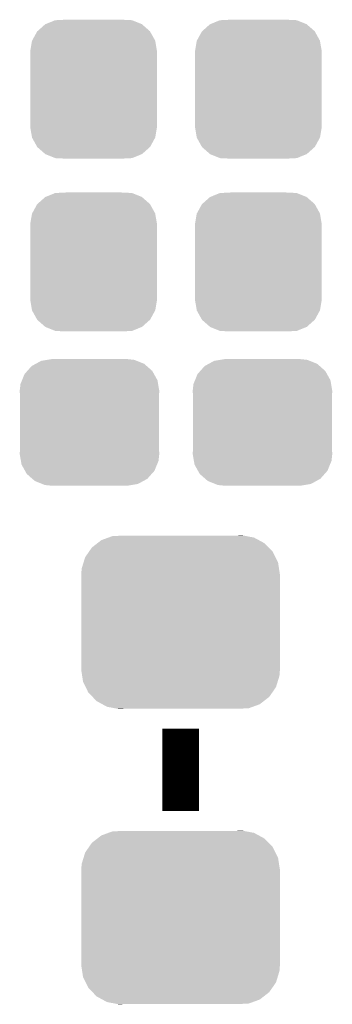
# Model space of a CAD drawing. Extents: x -0.05 to 0.95, y -0.15 to 1.54.
# Tile 32 of 44: x 0.28 to 0.35, y 1.12 to 1.33. Entities that reach past the tile are written whole.
import ezdxf

# ---------------------------------------------------------------- set-up
doc = ezdxf.new("R2010")
doc.units = 0
doc.layers.get('0').update_dxf_attribs({"linetype": 'CONTINUOUS'})
doc.layers.add('HOD_CAP_2_CLICK_V101_GTO', color=14, linetype='CONTINUOUS')
doc.layers.add('HOD_CAP_2_CLICK_V101_GTS', color=12, linetype='CONTINUOUS')

# ---------------------------------------------------------------- blocks, each defined once
blk = doc.blocks.new('CUSTOM_55')
for points in [[(-0.01052, 0.01422), (-0.00841, 0.01508), (0.01054, 0.01422), (0.00839, 0.01508)], [(-0.00841, 0.01508), (-0.00819, 0.01509), (0.00839, 0.01508), (0.00836, 0.01509)], [(-0.00819, 0.01509), (-0.00607, 0.0152), (0.00836, 0.01509), (0.00607, 0.0152)], [(-0.01229, 0.01267), (-0.01059, 0.01419), (0.01231, 0.01267), (0.01057, 0.01419)], [(-0.01059, 0.01419), (-0.01052, 0.01422), (0.01057, 0.01419), (0.01054, 0.01422)], [(-0.01344, 0.01062), (-0.01234, 0.01263), (0.01345, 0.01062), (0.01233, 0.01263)], [(-0.01234, 0.01263), (-0.01229, 0.01267), (0.01233, 0.01263), (0.01231, 0.01267)], [(-0.01385, 0.0083), (-0.01347, 0.01057), (0.01385, 0.0083), (0.01346, 0.01057)], [(-0.01347, 0.01057), (-0.01344, 0.01062), (0.01346, 0.01057), (0.01345, 0.01062)], [(-0.01385, 0.00825), (-0.01385, 0.0083), (0.01385, 0.00825), (0.01385, 0.0083)], [(-0.01385, -0.00825), (-0.01385, 0.00825), (0.01385, -0.00825), (0.01385, 0.00825)], [(-0.01385, -0.0083), (-0.01385, -0.00825), (0.01385, -0.0083), (0.01385, -0.00825)], [(-0.01346, -0.01057), (-0.01385, -0.0083), (0.01347, -0.01057), (0.01385, -0.0083)], [(-0.01345, -0.01062), (-0.01346, -0.01057), (0.01344, -0.01062), (0.01347, -0.01057)], [(-0.01233, -0.01263), (-0.01345, -0.01062), (0.01234, -0.01263), (0.01344, -0.01062)], [(-0.01231, -0.01267), (-0.01233, -0.01263), (0.01229, -0.01267), (0.01234, -0.01263)], [(-0.01057, -0.01419), (-0.01231, -0.01267), (0.01059, -0.01419), (0.01229, -0.01267)], [(-0.01054, -0.01422), (-0.01057, -0.01419), (0.01052, -0.01422), (0.01059, -0.01419)], [(-0.00839, -0.01508), (-0.01054, -0.01422), (0.00841, -0.01508), (0.01052, -0.01422)], [(-0.00836, -0.01509), (-0.00839, -0.01508), (0.00819, -0.01509), (0.00841, -0.01508)], [(-0.00607, -0.0152), (-0.00836, -0.01509), (0.00607, -0.0152), (0.00819, -0.01509)]]:
    blk.add_solid(points)
blk = doc.blocks.new('CUSTOM_57')
for points in [[(-0.01175, 0.01282), (-0.01057, 0.01347), (0.01194, 0.01282), (0.01032, 0.01347)], [(-0.01057, 0.01347), (-0.0092, 0.01369), (0.01032, 0.01347), (0.00976, 0.01369)], [(-0.0092, 0.01369), (-0.00825, 0.01385), (0.00976, 0.01369), (0.00825, 0.01385)], [(-0.01419, 0.01059), (-0.01358, 0.01127), (0.01409, 0.01059), (0.01371, 0.01127)], [(-0.01358, 0.01127), (-0.01263, 0.01234), (0.01371, 0.01127), (0.01249, 0.01234)], [(-0.01263, 0.01234), (-0.01175, 0.01282), (0.01249, 0.01234), (0.01194, 0.01282)], [(-0.01508, 0.00841), (-0.01475, 0.00922), (0.01499, 0.00841), (0.01485, 0.00922)], [(-0.01475, 0.00922), (-0.01419, 0.01059), (0.01485, 0.00922), (0.01409, 0.01059)], [(-0.01525, 0.0069), (-0.01508, 0.00841), (0.01525, 0.0069), (0.01499, 0.00841)], [(-0.0152, 0.00607), (-0.01525, 0.0069), (0.0152, 0.00607), (0.01525, 0.0069)], [(-0.0152, -0.00607), (-0.0152, 0.00607), (0.0152, -0.00607), (0.0152, 0.00607)], [(-0.01525, -0.0069), (-0.0152, -0.00607), (0.01525, -0.0069), (0.0152, -0.00607)], [(-0.01499, -0.00841), (-0.01525, -0.0069), (0.01508, -0.00841), (0.01525, -0.0069)], [(-0.01485, -0.00922), (-0.01499, -0.00841), (0.01475, -0.00922), (0.01508, -0.00841)], [(-0.01409, -0.01059), (-0.01485, -0.00922), (0.01419, -0.01059), (0.01475, -0.00922)], [(-0.01371, -0.01127), (-0.01409, -0.01059), (0.01358, -0.01127), (0.01419, -0.01059)], [(-0.01249, -0.01234), (-0.01371, -0.01127), (0.01263, -0.01234), (0.01358, -0.01127)], [(-0.01194, -0.01282), (-0.01249, -0.01234), (0.01175, -0.01282), (0.01263, -0.01234)], [(-0.01032, -0.01347), (-0.01194, -0.01282), (0.01057, -0.01347), (0.01175, -0.01282)], [(-0.00976, -0.01369), (-0.01032, -0.01347), (0.0092, -0.01369), (0.01057, -0.01347)], [(-0.00825, -0.01385), (-0.00976, -0.01369), (0.00825, -0.01385), (0.0092, -0.01369)]]:
    blk.add_solid(points)
blk = doc.blocks.new('CUSTOM_61')
for points in [[(-0.01937, 0.01634), (-0.01818, 0.01727), (0.01923, 0.01634), (0.01834, 0.01727)], [(-0.01818, 0.01727), (-0.01732, 0.01794), (0.01834, 0.01727), (0.01711, 0.01794)], [(-0.01732, 0.01794), (-0.01577, 0.01851), (0.01711, 0.01794), (0.01605, 0.01851)], [(-0.01577, 0.01851), (-0.01488, 0.01883), (0.01605, 0.01851), (0.01435, 0.01883)], [(-0.01488, 0.01883), (-0.01228, 0.01895), (0.01435, 0.01883), (0.01373, 0.01895)], [(0.01228, 0.01895), (0.0135, 0.01899), (0.01373, 0.01895), (0.0135, 0.01899)], [(-0.02085, 0.0142), (-0.02003, 0.0154), (0.02074, 0.0142), (0.02015, 0.0154)], [(-0.02003, 0.0154), (-0.01937, 0.01634), (0.02015, 0.0154), (0.01923, 0.01634)], [(-0.02161, 0.01172), (-0.0212, 0.01307), (0.02151, 0.01172), (0.0213, 0.01307)], [(-0.0212, 0.01307), (-0.02085, 0.0142), (0.0213, 0.01307), (0.02074, 0.0142)], [(-0.0217, 0.0105), (-0.02161, 0.01172), (0.0217, 0.0105), (0.02151, 0.01172)], [(-0.0217, 0.01045), (-0.0217, 0.0105), (0.0217, 0.01045), (0.0217, 0.0105)], [(-0.0217, -0.01045), (-0.0217, 0.01045), (0.0217, -0.01045), (0.0217, 0.01045)], [(-0.0217, -0.0105), (-0.0217, -0.01045), (0.0217, -0.0105), (0.0217, -0.01045)], [(-0.02151, -0.01172), (-0.0217, -0.0105), (0.02161, -0.01172), (0.0217, -0.0105)], [(-0.0213, -0.01307), (-0.02151, -0.01172), (0.0212, -0.01307), (0.02161, -0.01172)], [(-0.02074, -0.0142), (-0.0213, -0.01307), (0.02085, -0.0142), (0.0212, -0.01307)], [(-0.02015, -0.0154), (-0.02074, -0.0142), (0.02003, -0.0154), (0.02085, -0.0142)], [(-0.01923, -0.01634), (-0.02015, -0.0154), (0.01937, -0.01634), (0.02003, -0.0154)], [(-0.01834, -0.01727), (-0.01923, -0.01634), (0.01818, -0.01727), (0.01937, -0.01634)], [(-0.01711, -0.01794), (-0.01834, -0.01727), (0.01732, -0.01794), (0.01818, -0.01727)], [(-0.01605, -0.01851), (-0.01711, -0.01794), (0.01577, -0.01851), (0.01732, -0.01794)], [(-0.01435, -0.01883), (-0.01605, -0.01851), (0.01488, -0.01883), (0.01577, -0.01851)], [(-0.01373, -0.01895), (-0.01435, -0.01883), (0.01228, -0.01895), (0.01488, -0.01883)], [(-0.0135, -0.01899), (-0.01373, -0.01895), (-0.0135, -0.01899), (-0.01228, -0.01895)]]:
    blk.add_solid(points)

msp = doc.modelspace()

# ---------------------------------------------------------------- linework, layer by layer
at = {"layer": 'HOD_CAP_2_CLICK_V101_GTO', "const_width": 0.008}
msp.add_lwpolyline([(0.317, 1.16), (0.317, 1.178)], dxfattribs=at)

# ---------------------------------------------------------------- block references
at = {"layer": 'HOD_CAP_2_CLICK_V101_GTS'}
for name, p in [('CUSTOM_55', (0.298, 1.3179)), ('CUSTOM_55', (0.334, 1.3179)), ('CUSTOM_55', (0.298, 1.2801)), ('CUSTOM_55', (0.334, 1.2801)), ('CUSTOM_57', (0.2971, 1.245)), ('CUSTOM_57', (0.3349, 1.245)), ('CUSTOM_61', (0.317, 1.2013)), ('CUSTOM_61', (0.317, 1.1367))]:
    msp.add_blockref(name, p, dxfattribs=at)

doc.saveas('drawing.dxf')
